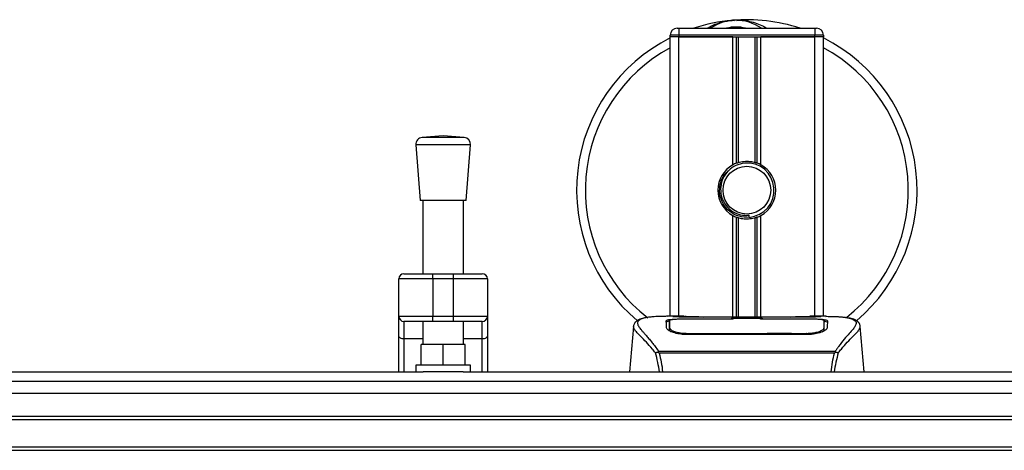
# Model space of a CAD drawing. Header units: millimetres. Extents: x 0 to 420, y 0 to 297.
# Tile 7 of 62: x 130 to 172, y 116 to 134. Entities that reach past the tile are written whole.
import ezdxf

# ---------------------------------------------------------------- set-up
doc = ezdxf.new("R2010")
doc.units = ezdxf.units.MM

msp = doc.modelspace()

# ---------------------------------------------------------------- linework, layer by layer
at = {"color": 7, "linetype": 'Continuous', "lineweight": 25}
for p, q in [((157.8701, 134.0467), (157.9412, 134.0467)), ((157.9412, 134.0467), (157.9412, 133.7624)), ((157.9412, 134.0467), (163.6277, 134.0467)), ((163.6277, 134.0467), (163.6988, 134.0467)), ((163.6277, 134.0467), (163.6277, 133.7624)), ((157.5858, 133.6913), (157.5858, 133.7624)), ((157.9412, 133.7624), (157.5858, 133.7624)), ((157.5858, 122.0338), (157.5858, 133.6913)), ((157.9412, 133.6913), (157.5858, 133.6913)), ((157.9412, 133.6913), (157.5858, 133.6913)), ((157.9412, 133.7624), (157.9412, 133.6913)), ((163.6277, 133.7624), (157.9412, 133.7624)), ((160.1945, 133.6913), (157.9412, 133.6913)), ((157.9412, 133.6913), (163.6277, 133.6913)), ((157.9412, 122.0338), (157.9412, 133.6913)), ((160.1945, 128.3485), (160.1945, 133.6913)), ((160.3486, 128.4209), (160.3486, 133.6913)), ((160.4302, 128.4492), (160.4302, 133.6913)), ((161.1387, 128.4492), (161.1387, 133.6913)), ((161.2203, 128.4209), (161.2203, 133.6913)), ((161.3744, 128.3485), (161.3744, 133.6913)), ((163.6277, 133.6913), (161.3744, 133.6913)), ((163.6277, 133.6913), (163.6277, 133.7624)), ((163.9832, 133.7624), (163.6277, 133.7624)), ((163.9832, 133.6913), (163.6277, 133.6913)), ((163.9832, 133.6913), (163.6277, 133.6913)), ((163.6277, 122.0338), (163.6277, 133.6913)), ((163.9832, 133.7624), (163.9832, 133.6913)), ((163.9832, 122.0338), (163.9832, 133.6913)), ((148.1064, 129.5583), (147.2309, 129.4915)), ((148.9818, 129.4915), (147.2309, 129.4915)), ((148.9818, 129.4915), (148.1064, 129.5583)), ((146.969, 129.1863), (147.1467, 126.8571)), ((149.2437, 129.1863), (146.969, 129.1863)), ((149.066, 126.8571), (149.2437, 129.1863)), ((149.066, 126.8571), (147.1467, 126.8571)), ((147.2534, 126.8571), (147.2534, 123.8108)), ((148.9593, 123.8108), (148.9593, 126.8571)), ((160.1945, 121.9953), (160.1945, 126.2393)), ((160.8831, 126.1608), (160.8753, 126.2506)), ((161.3744, 121.9953), (161.3744, 126.2393)), ((160.3486, 121.9953), (160.3486, 126.1668)), ((160.4302, 121.9953), (160.4302, 126.1386)), ((161.1387, 121.9953), (161.1387, 126.1386)), ((161.2203, 121.9953), (161.2203, 126.1668)), ((146.4715, 123.8108), (147.6799, 123.8108)), ((147.6799, 123.5976), (147.6799, 123.8108)), ((147.6799, 123.8108), (148.5329, 123.8108)), ((148.5329, 123.5976), (148.5329, 123.8108)), ((148.5329, 123.8108), (149.7413, 123.8108)), ((147.6799, 123.5976), (146.2582, 123.5976)), ((146.2582, 122.0338), (146.2582, 123.5976)), ((147.6799, 123.5976), (147.6799, 122.0338)), ((148.5329, 123.5976), (147.6799, 123.5976)), ((149.9545, 123.5976), (148.5329, 123.5976)), ((148.5329, 122.0338), (148.5329, 123.5976)), ((149.9545, 123.5976), (149.9545, 122.0338)), ((146.2582, 122.0338), (147.6799, 122.0338)), ((146.2582, 121.2154), (146.2582, 122.0338)), ((147.6799, 121.8205), (146.4715, 121.8205)), ((146.4715, 121.8205), (146.4715, 121.0931)), ((147.2534, 121.8205), (147.2534, 120.8553)), ((147.6799, 122.0338), (148.5329, 122.0338)), ((147.6799, 121.8205), (147.6799, 122.0338)), ((148.5329, 121.8205), (147.6799, 121.8205)), ((148.5329, 122.0338), (149.9545, 122.0338)), ((148.5329, 121.8205), (148.5329, 122.0338)), ((149.7413, 121.8205), (148.5329, 121.8205)), ((148.9593, 120.8553), (148.9593, 121.8205)), ((149.7413, 121.0931), (149.7413, 121.8205)), ((149.9545, 122.0338), (149.9545, 121.2154)), ((158.1473, 122.0338), (157.4836, 122.0338)), ((160.2157, 121.9203), (158.2731, 121.9206)), ((158.2966, 121.9319), (160.1447, 121.9319)), ((158.2966, 121.9206), (158.2966, 121.9319)), ((162.9176, 121.9953), (158.6513, 121.9953)), ((162.9175, 121.9952), (158.6514, 121.9952)), ((160.1447, 121.9577), (161.4242, 121.9577)), ((160.1447, 121.9577), (160.1447, 121.9319)), ((160.1447, 121.9319), (160.1447, 121.9204)), ((160.2157, 121.9203), (160.2157, 121.9474)), ((161.353, 121.9474), (160.2157, 121.9474)), ((161.353, 121.9203), (161.353, 121.9474)), ((161.353, 121.9474), (161.353, 121.9203)), ((161.4242, 121.9577), (161.4242, 121.9319)), ((161.4242, 121.9319), (163.2723, 121.9319)), ((161.4242, 121.9319), (161.4242, 121.9204)), ((163.2723, 121.9206), (163.2723, 121.9319)), ((164.0858, 122.0338), (163.4341, 122.0338)), ((163.8395, 122.0249), (163.8128, 122.0221)), ((164.0086, 121.6124), (164.0071, 121.854)), ((156.052, 121.6163), (155.8859, 119.718)), ((156.0517, 121.6107), (156.0545, 121.6161)), ((157.5604, 121.6169), (157.5602, 121.5982)), ((158.2804, 121.3248), (158.2791, 121.2712)), ((163.2723, 121.27), (158.2966, 121.27)), ((163.2705, 121.3248), (163.271, 121.3248)), ((163.2899, 121.2706), (163.2885, 121.3248)), ((164.0017, 121.546), (164.0041, 121.4492)), ((164.0092, 121.5111), (164.0086, 121.6124)), ((165.5172, 121.6107), (165.5144, 121.6161)), ((165.683, 119.718), (165.5169, 121.6163)), ((146.2582, 119.718), (146.2582, 121.2154)), ((147.2534, 121.0931), (146.4715, 121.0931)), ((146.4715, 121.0931), (146.4715, 119.718)), ((147.1823, 120.0023), (147.1823, 120.8553)), ((148.1064, 120.8553), (147.1823, 120.8553)), ((148.1064, 120.0023), (148.1064, 120.8553)), ((149.0304, 120.8553), (148.1064, 120.8553)), ((149.7413, 121.0931), (148.9593, 121.0931)), ((149.0304, 120.0023), (149.0304, 120.8553)), ((149.7413, 119.718), (149.7413, 121.0931)), ((149.9545, 121.2154), (149.9545, 119.718)), ((157.0776, 120.5422), (157.0932, 120.579)), ((157.0932, 120.579), (164.4776, 120.579)), ((164.4401, 120.4994), (157.1286, 120.4994)), ((164.4776, 120.579), (164.491, 120.5427)), ((113.3977, 119.718), (147.2739, 119.718)), ((146.969, 120.0023), (146.969, 119.718)), ((149.2437, 120.0023), (146.969, 120.0023)), ((148.9388, 119.718), (147.2739, 119.718)), ((148.9388, 119.718), (202.0122, 119.718)), ((149.2437, 119.718), (149.2437, 120.0023)), ((59.8476, 119.3286), (202.0122, 119.3286)), ((59.8476, 117.8698), (202.0122, 117.8698)), ((59.8476, 117.7277), (202.0122, 117.7277)), ((59.8476, 116.5904), (202.0122, 116.5904)), ((59.8476, 116.4482), (202.0122, 116.4482))]:
    msp.add_line(p, q, dxfattribs=at)
at = {"color": 7, "linetype": 'Continuous'}
msp.add_line((65.5342, 118.8351), (196.3256, 118.8351), dxfattribs=at)
at = {"color": 7, "linetype": 'Continuous', "lineweight": 25, "flags": 128}
for points in [[(163.2958, 121.9206), (162.3558, 121.9204), (161.353, 121.9203)], [(163.2885, 121.3248), (163.2723, 121.3248), (163.271, 121.3248)], [(146.4715, 121.0931), (146.4299, 121.0954), (146.3899, 121.1024), (146.353, 121.1137), (146.3207, 121.1289), (146.2942, 121.1474), (146.2745, 121.1686), (146.2623, 121.1915), (146.2582, 121.2154)], [(149.9545, 121.2154), (149.9504, 121.1915), (149.9383, 121.1686), (149.9186, 121.1474), (149.892, 121.1289), (149.8597, 121.1137), (149.8229, 121.1024), (149.7829, 121.0954), (149.7413, 121.0931)]]:
    msp.add_lwpolyline(points, dxfattribs=at)
at = {"color": 7, "linetype": 'Continuous', "lineweight": 25}
msp.add_circle((160.7845, 127.2939), 0.9952, dxfattribs=at)
for centre, radius, start, end in [((157.8701, 133.7624), 0.2843, 90, 180), ((160.7845, 127.2939), 7.1082, 94.97424, 108.19487), ((160.3284, 132.5341), 1.8481, 54.9261, 125.0739), ((160.3284, 132.5341), 1.5638, 75.28779, 104.71221), ((160.7845, 127.2939), 7.1082, 71.80513, 94.97424), ((163.6988, 133.7624), 0.2843, 0, 90), ((160.7845, 127.2939), 7.1082, 116.74368, 229.98477), ((160.7845, 127.2939), 7.1082, 310.04684, 63.25632), ((160.7845, 127.2939), 6.7418, 118.32409, 232.13734), ((160.7845, 127.2939), 6.7418, 308.04707, 61.67591), ((147.2525, 129.208), 0.2843, 94.36291, 184.36291), ((148.9602, 129.208), 0.2843, 355.63709, 85.63709), ((160.7845, 127.2939), 1.2084, 119.22466, 240.77534), ((160.7845, 127.2939), 1.2084, 111.14341, 119.22466), ((160.7845, 127.2939), 1.1373, 274.97424, 94.97424), ((160.7845, 127.2939), 1.2084, 60.77534, 68.85659), ((160.7845, 127.2939), 1.2084, 299.22466, 60.77534), ((160.7845, 127.2939), 1.2084, 240.77534, 248.85659), ((160.7845, 127.2939), 1.2084, 291.14341, 299.22466), ((146.4715, 123.5976), 0.2132, 90, 180), ((149.7413, 123.5976), 0.2132, 0, 90), ((146.4715, 122.0338), 0.2132, 180, 270), ((149.7413, 122.0338), 0.2132, 270, 0)]:
    msp.add_arc(centre, radius, start, end, dxfattribs=at)
for points, knots in [([(159.1363, 134.0467), (159.1479, 134.0543), (159.3367, 134.1787), (159.6848, 134.2999), (160.0265, 134.3629), (160.1669, 134.3752), (160.1681, 134.3753)], [0, 0, 0, 0, 0.0372985, 0.6090204, 0.9966445, 1, 1, 1, 1]), ([(160.1681, 134.3753), (160.1693, 134.3754), (160.2018, 134.3783), (160.2345, 134.377), (160.266, 134.3758)], [0, 0, 0, 0, 0.0371094, 1, 1, 1, 1]), ([(160.3633, 134.3759), (160.4393, 134.3779), (160.7218, 134.3853), (161.1014, 134.2911), (161.4408, 134.1569), (161.5733, 134.0744), (161.6178, 134.0467)], [0, 0, 0, 0, 0.1764017, 0.6550338, 0.8840221, 1, 1, 1, 1]), ([(160.6858, 128.4269), (160.5617, 128.4008), (160.3136, 128.3485), (160.0009, 128.1193), (159.7781, 127.8082), (159.6737, 127.4407), (159.699, 127.064), (159.8461, 126.72), (160.0977, 126.4465), (160.4233, 126.2768), (160.6956, 126.2354), (160.8447, 126.248), (160.8753, 126.2506)], [0, 0, 0, 0, 0.110299, 0.220598, 0.3308969, 0.4412694, 0.5489386, 0.6562871, 0.7636969, 0.8686492, 0.9730473, 1, 1, 1, 1]), ([(160.3486, 128.4209), (160.3515, 128.422), (160.3604, 128.4255), (160.379, 128.4323), (160.4038, 128.4408), (160.4212, 128.4464), (160.4296, 128.449), (160.4302, 128.4492)], [0, 0, 0, 0, 0.1327918, 0.4032892, 0.687946, 0.9762421, 1, 1, 1, 1]), ([(160.4302, 128.4492), (160.4637, 128.4586), (160.5778, 128.4904), (160.7868, 128.511), (160.9967, 128.4885), (161.102, 128.4594), (161.1387, 128.4492)], [0, 0, 0, 0, 0.15316231, 0.52061175, 0.83276392, 1, 1, 1, 1]), ([(161.1387, 128.4492), (161.143, 128.4479), (161.1547, 128.4442), (161.176, 128.4372), (161.2005, 128.4285), (161.2137, 128.4234), (161.2203, 128.4209)], [0, 0, 0, 0, 0.1555726, 0.4297838, 0.7145238, 1, 1, 1, 1]), ([(160.8831, 126.1608), (160.7392, 126.1642), (160.4474, 126.1709), (160.0572, 126.3854), (159.7718, 126.7182), (159.6284, 127.1377), (159.6583, 127.5721), (159.7965, 127.917), (159.9575, 128.0534), (160.0109, 128.0986)], [0, 0, 0, 0, 0.1532567, 0.3107756, 0.4622177, 0.6175597, 0.7743655, 0.9251844, 1, 1, 1, 1]), ([(160.4302, 126.1386), (160.4284, 126.1391), (160.4193, 126.1419), (160.401, 126.1478), (160.3764, 126.1563), (160.3588, 126.1629), (160.3506, 126.1661), (160.3486, 126.1668)], [0, 0, 0, 0, 0.0676886, 0.3379952, 0.6196133, 0.9079639, 1, 1, 1, 1]), ([(161.1387, 126.1386), (161.067, 126.1205), (160.9213, 126.0837), (160.6792, 126.0827), (160.517, 126.1128), (160.4407, 126.1354), (160.4302, 126.1386)], [0, 0, 0, 0, 0.3176316, 0.645872, 0.9510876, 1, 1, 1, 1]), ([(161.2203, 126.1668), (161.2191, 126.1663), (161.2122, 126.1637), (161.1967, 126.1579), (161.1726, 126.1494), (161.1524, 126.1428), (161.1416, 126.1395), (161.1387, 126.1386)], [0, 0, 0, 0, 0.0570461, 0.3223495, 0.6036753, 0.8921403, 1, 1, 1, 1]), ([(156.5157, 121.9665), (156.4869, 121.961), (156.4133, 121.9471), (156.3291, 121.9185), (156.2599, 121.8871), (156.2178, 121.8619), (156.1884, 121.8398), (156.1678, 121.8215), (156.1531, 121.8071), (156.1433, 121.7973), (156.1366, 121.7909), (156.1336, 121.7881), (156.1319, 121.7866), (156.1306, 121.7855), (156.1298, 121.7847), (156.1289, 121.784), (156.1277, 121.783), (156.1264, 121.7819), (156.1241, 121.7801), (156.1218, 121.7783), (156.1189, 121.7761), (156.1149, 121.7726), (156.1129, 121.771), (156.1077, 121.7638), (156.106, 121.7614), (156.1048, 121.7596), (156.1036, 121.7577), (156.1017, 121.7549), (156.098, 121.7489), (156.0934, 121.741), (156.0777, 121.7128), (156.0614, 121.6744), (156.0555, 121.6381), (156.0521, 121.6171)], [0, 0, 0, 0, 0.1334619, 0.3401696, 0.4616095, 0.5573078, 0.6299224, 0.6821773, 0.716929, 0.7371149, 0.7427217, 0.7446041, 0.7459796, 0.7465198, 0.7469929, 0.7474317, 0.7478715, 0.7488637, 0.7501165, 0.7539733, 0.7590859, 0.7686263, 0.7882109, 0.7909476, 0.7919756, 0.7928691, 0.7937356, 0.7946844, 0.7971036, 0.8047367, 0.8162438, 0.8937167, 1, 1, 1, 1]), ([(156.5635, 121.9733), (156.5357, 121.9676), (156.4762, 121.9554), (156.3696, 121.922), (156.264, 121.8668), (156.208, 121.7719), (156.2338, 121.6677), (156.2953, 121.5705), (156.3501, 121.4989), (156.4208, 121.4153), (156.5043, 121.3215), (156.6029, 121.2119), (156.7121, 121.086), (156.8308, 120.9396), (156.9591, 120.7747), (157.0463, 120.6474), (157.0932, 120.579)], [0, 0, 0, 0, 0.06157012, 0.13151171, 0.27071941, 0.40337504, 0.53510625, 0.58328098, 0.63315897, 0.68442904, 0.73675836, 0.78384784, 0.83893216, 0.89157329, 0.94168727, 1, 1, 1, 1]), ([(157.4836, 122.0337), (157.4761, 122.0337), (157.4484, 122.0339), (157.3946, 122.0336), (157.3289, 122.0331), (157.2636, 122.0322), (157.1988, 122.0308), (157.1308, 122.0288), (157.0569, 122.0259), (156.9671, 122.0212), (156.8716, 122.0144), (156.7727, 122.005), (156.6777, 121.9933), (156.6074, 121.9832), (156.5705, 121.9749), (156.5635, 121.9733)], [0, 0, 0, 0, 0.0276269, 0.1023962, 0.1794566, 0.2499416, 0.3170244, 0.3896542, 0.4678226, 0.551487, 0.6718245, 0.7673734, 0.8639861, 0.9742743, 1, 1, 1, 1]), ([(157.4217, 121.8524), (157.4311, 121.8629), (157.4498, 121.8839), (157.6005, 121.9072), (157.8229, 121.9231), (158.0692, 121.9308), (158.2319, 121.9316), (158.2966, 121.9319)], [0, 0, 0, 0, 0.2152168, 0.4304623, 0.6450993, 0.8590403, 1, 1, 1, 1]), ([(157.4294, 121.5577), (157.4277, 121.6212), (157.4252, 121.7166), (157.423, 121.8012), (157.4221, 121.8353), (157.4217, 121.8524)], [0, 0, 0, 0, 0.4985836, 0.7491897, 1, 1, 1, 1]), ([(157.5768, 121.8296), (157.5699, 121.8289), (157.4968, 121.8223), (157.44, 121.8056), (157.4274, 121.788), (157.4223, 121.7809)], [0, 0, 0, 0, 0.05806788, 0.61890898, 1, 1, 1, 1]), ([(157.5615, 121.7993), (157.5613, 121.7992), (157.5391, 121.7941), (157.5404, 121.7874), (157.5418, 121.7809)], [0, 0, 0, 0, 0.00971775, 1, 1, 1, 1]), ([(157.5418, 121.7809), (157.5424, 121.7464), (157.5436, 121.6773), (157.5458, 121.5488), (157.547, 121.4844)], [0, 0, 0, 0, 0.4989399, 1, 1, 1, 1]), ([(157.5618, 121.854), (157.5618, 121.8534), (157.5614, 121.7743), (157.5608, 121.6952), (157.5603, 121.6169)], [0, 0, 0, 0, 0.0082727, 1, 1, 1, 1]), ([(157.5618, 121.8538), (157.5614, 121.7786), (157.5609, 121.6996), (157.5604, 121.6206), (157.5604, 121.6169)], [0, 0, 0, 0, 0.9526401, 1, 1, 1, 1]), ([(158.2731, 121.9206), (158.1935, 121.92), (158.0342, 121.9188), (157.8218, 121.909), (157.661, 121.8934), (157.5742, 121.8742), (157.5654, 121.8597), (157.5618, 121.8538)], [0, 0, 0, 0, 0.212876, 0.4257362, 0.6390345, 0.8533124, 1, 1, 1, 1]), ([(157.5672, 121.546), (157.5671, 121.5498), (157.5659, 121.6204), (157.5643, 121.7091), (157.5628, 121.7968), (157.5621, 121.8355), (157.5618, 121.8533), (157.5618, 121.8538)], [0, 0, 0, 0, 0.0254662, 0.4713629, 0.7317873, 0.9924644, 1, 1, 1, 1]), ([(158.6514, 121.9952), (158.6032, 121.9953), (158.4479, 121.9955), (158.1934, 121.9987), (157.9338, 122.0053), (157.7571, 122.013), (157.6741, 122.02), (157.711, 122.0233), (157.7294, 122.0249)], [0, 0, 0, 0, 0.08215471, 0.26513997, 0.44867114, 0.63249904, 0.81630092, 1, 1, 1, 1]), ([(157.8155, 122.0109), (157.7903, 122.0122), (157.7499, 122.0142), (157.7241, 122.017), (157.7266, 122.0166), (157.7273, 122.0164)], [0, 0, 0, 0, 0.5506016, 0.8850153, 1, 1, 1, 1]), ([(157.7294, 122.0249), (157.8831, 122.029), (158.1386, 122.0358), (158.5288, 122.0309), (158.787, 122.0221), (158.9376, 122.0085), (158.9678, 122.0058)], [0, 0, 0, 0, 0.3015218, 0.5010473, 0.9002301, 1, 1, 1, 1]), ([(157.7839, 122.0127), (157.7832, 122.0132), (157.7746, 122.018), (157.7561, 122.0229), (157.7383, 122.0243), (157.7294, 122.0249)], [0, 0, 0, 0, 0.04443315, 0.52221653, 1, 1, 1, 1]), ([(158.6514, 121.9953), (158.5888, 121.9954), (158.458, 121.9957), (158.2668, 121.998), (158.0869, 122.0015), (157.9378, 122.0058), (157.8456, 122.0092), (157.8181, 122.0108), (157.8155, 122.0109)], [0, 0, 0, 0, 0.1818971, 0.3806132, 0.5809385, 0.7803573, 0.9796755, 1, 1, 1, 1]), ([(159.0211, 121.9953), (159.0125, 121.9983), (158.9953, 122.0045), (158.977, 122.0054), (158.9678, 122.0058)], [0, 0, 0, 0, 0.4952474, 1, 1, 1, 1]), ([(162.6011, 122.0058), (162.5919, 122.0054), (162.5736, 122.0045), (162.5564, 121.9983), (162.5478, 121.9953)], [0, 0, 0, 0, 0.5047656, 1, 1, 1, 1]), ([(162.6011, 122.0058), (162.696, 122.0132), (162.8537, 122.0255), (163.2076, 122.0335), (163.527, 122.0379), (163.7874, 122.0271), (163.8395, 122.0249)], [0, 0, 0, 0, 0.3014378, 0.5009532, 0.9001401, 1, 1, 1, 1]), ([(163.8076, 122.0142), (163.7844, 122.0126), (163.7257, 122.0087), (163.5227, 122.0021), (163.2401, 121.9964), (163.025, 121.9956), (162.9175, 121.9952)], [0, 0, 0, 0, 0.179813, 0.4537832, 0.7270037, 1, 1, 1, 1]), ([(163.2723, 121.9319), (163.3705, 121.9312), (163.5668, 121.9298), (163.8285, 121.9186), (164.0263, 121.9002), (164.1324, 121.8773), (164.143, 121.8596), (164.1472, 121.8524)], [0, 0, 0, 0, 0.2134118, 0.4268173, 0.6404853, 0.8545743, 1, 1, 1, 1]), ([(164.0071, 121.8538), (163.9993, 121.8624), (163.9838, 121.8796), (163.8605, 121.8993), (163.6789, 121.913), (163.4789, 121.9197), (163.3475, 121.9203), (163.2958, 121.9206)], [0, 0, 0, 0, 0.2161227, 0.4322836, 0.6474825, 0.8614599, 1, 1, 1, 1]), ([(163.8395, 122.0249), (163.85, 122.0242), (163.8834, 122.0219), (163.8835, 122.0183), (163.8231, 122.015), (163.8076, 122.0142)], [0, 0, 0, 0, 0.2554048, 0.808946, 1, 1, 1, 1]), ([(163.8443, 122.0169), (163.8443, 122.0169), (163.8465, 122.0173), (163.8367, 122.0158), (163.8181, 122.0146), (163.8076, 122.0139)], [0, 0, 0, 0, 0.0062608, 0.4432751, 1, 1, 1, 1]), ([(164.0071, 121.8538), (164.0071, 121.8533), (164.0065, 121.8231), (164.0056, 121.7672), (164.0038, 121.6643), (164.0025, 121.5925), (164.0018, 121.5498), (164.0017, 121.546)], [0, 0, 0, 0, 0.0075194, 0.4566651, 0.7153557, 0.9745252, 1, 1, 1, 1]), ([(164.0086, 121.6124), (164.0085, 121.6161), (164.0083, 121.6561), (164.0078, 121.7365), (164.0073, 121.8134), (164.0071, 121.8538)], [0, 0, 0, 0, 0.0448044, 0.4976401, 1, 1, 1, 1]), ([(164.1466, 121.7809), (164.142, 121.7918), (164.1359, 121.8065), (164.0666, 121.8166), (164.0487, 121.8192)], [0, 0, 0, 0, 0.7429698, 1, 1, 1, 1]), ([(164.0858, 122.0337), (164.0997, 122.0337), (164.1789, 122.0339), (164.3476, 122.0323), (164.5305, 122.0258), (164.666, 122.0167), (164.7345, 122.0109), (164.7988, 122.0045), (164.8546, 121.998), (164.9095, 121.9906), (164.9581, 121.9827), (164.9952, 121.9762), (165.0135, 121.9722), (165.0158, 121.9717)], [0, 0, 0, 0, 0.048815, 0.2789226, 0.5451553, 0.6271738, 0.6983433, 0.7585814, 0.8284044, 0.87365, 0.9338927, 0.9917822, 1, 1, 1, 1]), ([(164.1472, 121.8524), (164.1468, 121.8354), (164.1457, 121.7929), (164.1434, 121.7049), (164.1408, 121.6068), (164.1395, 121.5577)], [0, 0, 0, 0, 0.249392, 0.62414375, 1, 1, 1, 1]), ([(165.0158, 121.9717), (165.029, 121.9689), (165.0571, 121.963), (165.0971, 121.9529), (165.1355, 121.9417), (165.1992, 121.92), (165.2739, 121.8838), (165.3376, 121.8207), (165.3549, 121.7406), (165.3204, 121.6361), (165.2243, 121.5016), (165.069, 121.3263), (164.8587, 121.0915), (164.6741, 120.8615), (164.5459, 120.6821), (164.4998, 120.6126), (164.4776, 120.579)], [0, 0, 0, 0, 0.0296941, 0.0630559, 0.0949277, 0.1253152, 0.2320581, 0.329603, 0.4332765, 0.5320247, 0.6307679, 0.7350702, 0.8379322, 0.9413758, 0.9716506, 1, 1, 1, 1]), ([(165.5168, 121.6171), (165.5134, 121.6381), (165.5075, 121.6744), (165.4912, 121.7128), (165.4755, 121.741), (165.4709, 121.7489), (165.4672, 121.7549), (165.4653, 121.7577), (165.4641, 121.7596), (165.4629, 121.7614), (165.4612, 121.7638), (165.456, 121.771), (165.4539, 121.7727), (165.4492, 121.7767), (165.4458, 121.7793), (165.4425, 121.7819), (165.4412, 121.783), (165.44, 121.784), (165.4392, 121.7847), (165.4383, 121.7855), (165.437, 121.7866), (165.4348, 121.7886), (165.4321, 121.7911), (165.4254, 121.7975), (165.4159, 121.8071), (165.4011, 121.8215), (165.3806, 121.8397), (165.3511, 121.8618), (165.309, 121.8871), (165.2398, 121.9185), (165.1604, 121.9458), (165.0923, 121.9588), (165.0687, 121.9633)], [0, 0, 0, 0, 0.1089515, 0.188364, 0.2001573, 0.2079786, 0.2104569, 0.211429, 0.2123171, 0.2132332, 0.2142876, 0.2170951, 0.237184, 0.2493495, 0.2561629, 0.2574491, 0.2584675, 0.2589186, 0.2593681, 0.2598525, 0.2604052, 0.2618126, 0.2649232, 0.2694802, 0.2901573, 0.3257637, 0.3793104, 0.4537257, 0.5518018, 0.6762631, 0.8881219, 1, 1, 1, 1]), ([(156.9667, 120.5051), (156.9242, 120.5616), (156.7955, 120.7325), (156.5836, 120.9678), (156.3624, 121.1911), (156.1937, 121.3577), (156.0729, 121.5035), (156.0594, 121.5718), (156.0517, 121.6107)], [0, 0, 0, 0, 0.0842472, 0.2550867, 0.4267255, 0.5979634, 0.7706024, 1, 1, 1, 1]), ([(158.2966, 121.27), (158.2043, 121.2738), (158.0199, 121.2815), (157.7714, 121.337), (157.573, 121.4114), (157.4511, 121.4902), (157.436, 121.5371), (157.4294, 121.5577)], [0, 0, 0, 0, 0.1991311, 0.3979316, 0.6058895, 0.8273797, 1, 1, 1, 1]), ([(157.547, 121.4844), (157.5502, 121.4607), (157.5539, 121.4333), (157.6064, 121.4056), (157.6133, 121.402)], [0, 0, 0, 0, 0.8680111, 1, 1, 1, 1]), ([(157.5602, 121.5982), (157.56, 121.5667), (157.5597, 121.5127), (157.5591, 121.455), (157.5588, 121.4309)], [0, 0, 0, 0, 0.58164119, 1, 1, 1, 1]), ([(157.5642, 121.4273), (157.5645, 121.441), (157.5655, 121.4805), (157.5665, 121.5201), (157.5672, 121.546)], [0, 0, 0, 0, 0.3458763, 1, 1, 1, 1]), ([(157.5672, 121.546), (157.5754, 121.5246), (157.5918, 121.4817), (157.7166, 121.4149), (157.8997, 121.36), (158.0992, 121.3294), (158.2297, 121.3261), (158.2804, 121.3248)], [0, 0, 0, 0, 0.2177322, 0.4355788, 0.6507548, 0.8640725, 1, 1, 1, 1]), ([(158.2804, 121.3248), (158.2858, 121.3248), (158.8547, 121.3231), (160.5181, 121.3251), (162.1761, 121.3249), (163.2705, 121.3248)], [0, 0, 0, 0, 0.0032392, 0.3420114, 1, 1, 1, 1]), ([(164.1395, 121.5577), (164.1285, 121.5305), (164.1065, 121.4761), (163.9457, 121.3879), (163.7116, 121.3129), (163.4693, 121.2743), (163.3204, 121.271), (163.2723, 121.27)], [0, 0, 0, 0, 0.2254673, 0.4508536, 0.6773692, 0.8959117, 1, 1, 1, 1]), ([(163.2885, 121.3248), (163.3683, 121.3279), (163.5278, 121.334), (163.7405, 121.3779), (163.9013, 121.4369), (163.9883, 121.4967), (163.9978, 121.5317), (164.0017, 121.546)], [0, 0, 0, 0, 0.2128654, 0.4257218, 0.6387225, 0.8523499, 1, 1, 1, 1]), ([(163.9332, 121.39), (163.9565, 121.4035), (164.0123, 121.4357), (164.0184, 121.4665), (164.022, 121.4844)], [0, 0, 0, 0, 0.419009, 1, 1, 1, 1]), ([(164.0101, 121.433), (164.0098, 121.4561), (164.0092, 121.5131), (164.0089, 121.5663), (164.0087, 121.5979)], [0, 0, 0, 0, 0.405505, 1, 1, 1, 1]), ([(164.6023, 120.5052), (164.6448, 120.5616), (164.7734, 120.7325), (164.9853, 120.9678), (165.2065, 121.1911), (165.3752, 121.3577), (165.496, 121.5035), (165.5095, 121.5718), (165.5172, 121.6107)], [0, 0, 0, 0, 0.0842305, 0.2550732, 0.426715, 0.5979561, 0.7705982, 1, 1, 1, 1]), ([(156.9668, 120.5053), (156.9763, 120.5108), (156.9955, 120.5217), (157.033, 120.5352), (157.0617, 120.541), (157.0767, 120.5426), (157.0776, 120.5427)], [0, 0, 0, 0, 0.3236146, 0.6535901, 0.9808697, 1, 1, 1, 1]), ([(157.1402, 119.718), (157.1189, 119.8519), (157.0754, 120.125), (157.0035, 120.3769), (156.9668, 120.5053)], [0, 0, 0, 0, 0.4902557, 1, 1, 1, 1]), ([(157.1287, 120.4994), (157.1283, 120.4996), (157.1097, 120.5129), (157.0935, 120.5277), (157.0776, 120.5422)], [0, 0, 0, 0, 0.0189016, 1, 1, 1, 1]), ([(157.1286, 120.4994), (157.1571, 120.3732), (157.2139, 120.1215), (157.2568, 119.8561), (157.263, 119.7186), (157.263, 119.718)], [0, 0, 0, 0, 0.4999246, 0.9977533, 1, 1, 1, 1]), ([(164.3038, 119.718), (164.3188, 119.8537), (164.3486, 120.1233), (164.4097, 120.3746), (164.4401, 120.4994)], [0, 0, 0, 0, 0.5034506, 1, 1, 1, 1]), ([(164.6022, 120.5054), (164.5662, 120.3774), (164.4953, 120.125), (164.4518, 119.8523), (164.4304, 119.718)], [0, 0, 0, 0, 0.50728505, 1, 1, 1, 1]), ([(164.4915, 120.5423), (164.4751, 120.5282), (164.4584, 120.5138), (164.4404, 120.4996), (164.4401, 120.4994)], [0, 0, 0, 0, 0.9812431, 1, 1, 1, 1]), ([(164.4912, 120.5427), (164.4921, 120.5426), (164.5072, 120.541), (164.5359, 120.5352), (164.5734, 120.5217), (164.5926, 120.5108), (164.6022, 120.5054)], [0, 0, 0, 0, 0.0200108, 0.3469957, 0.676674, 1, 1, 1, 1])]:
    msp.add_open_spline(points, degree=3, knots=knots, dxfattribs=at)

doc.saveas('drawing.dxf')
